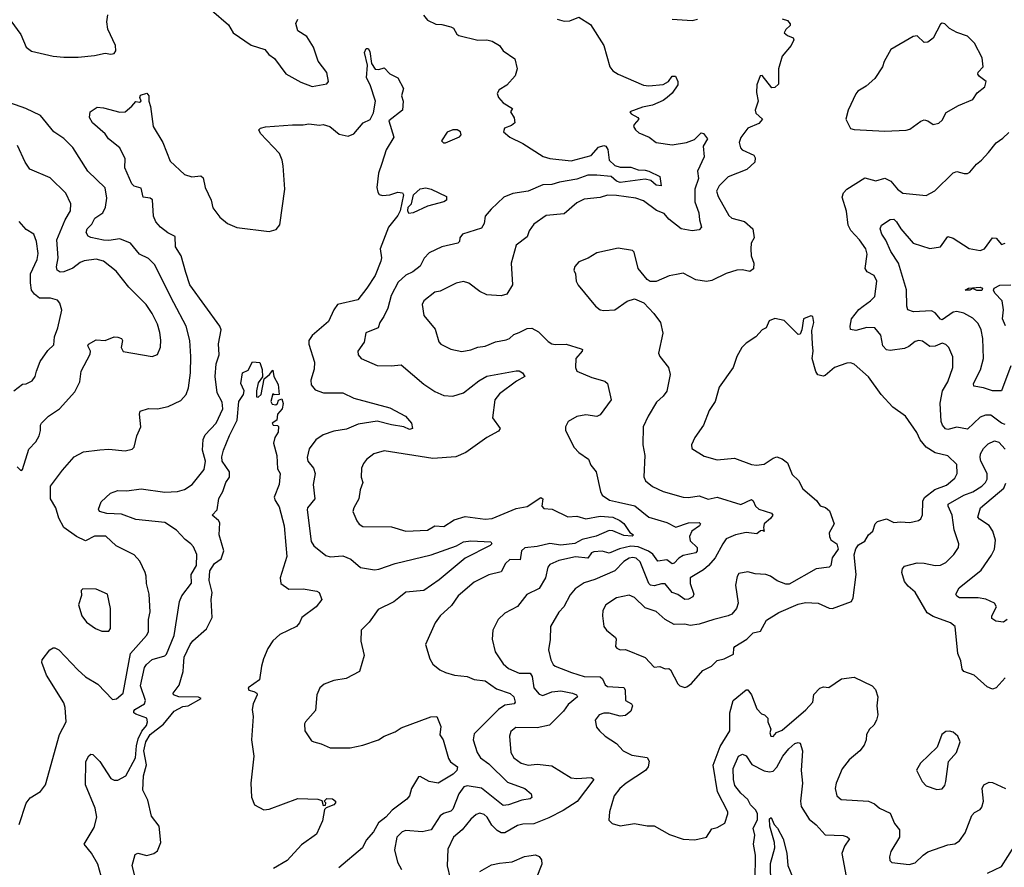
# Model space of a CAD drawing. Extents: x 1552294 to 1694791, y 811929 to 917222.
# Tile 90 of 256: x 1590339 to 1595810, y 865017 to 869728. Entities that reach past the tile are written whole.
import ezdxf

# ---------------------------------------------------------------- set-up
doc = ezdxf.new("R2010")
doc.units = 0

msp = doc.modelspace()

# ---------------------------------------------------------------- linework, layer by layer
at = {"layer": '0CON10XD'}
for points in [[(1590290.8, 869720.8), (1590345, 869646), (1590375.6, 869575), (1590405, 869552.5), (1590525, 869525.8), (1590585, 869519.4), (1590665, 869519.4), (1590755, 869528), (1590815, 869541.4), (1590845, 869536), (1590865, 869540), (1590874, 869555), (1590871.5, 869585), (1590828.2, 869675), (1590823.6, 869715), (1590829.4, 869755)], [(1591405, 869780), (1591498.9, 869698.9), (1591525.8, 869655), (1591626.2, 869586.2), (1591701.3, 869561.3), (1591723.3, 869535), (1591755, 869511.4), (1591817.2, 869427.2), (1591901.2, 869381.2), (1591965, 869355.6), (1592045, 869372), (1592055.8, 869384.2), (1592045.7, 869435), (1591997.6, 869497.6), (1591972.5, 869575), (1591933.8, 869635), (1591885, 869666.2), (1591873, 869707), (1591885, 869730)], [(1592583.2, 869753.2), (1592605.7, 869725.7), (1592652.1, 869702.1), (1592685, 869701.4), (1592735, 869688.8), (1592749.7, 869679.7), (1592767.7, 869647.7), (1592779.5, 869639.5), (1592885, 869614.6), (1592935, 869615.5), (1592965, 869608.5), (1593004.2, 869585), (1593026, 869555), (1593090, 869510), (1593104.1, 869454.1), (1593092.9, 869415), (1593045, 869363.8), (1593002.3, 869337.7), (1592991.7, 869318.3), (1592998.8, 869295), (1593026.2, 869265), (1593077.5, 869235), (1593066.7, 869215), (1593087, 869183), (1593090, 869155), (1593071.2, 869138.8), (1593032.5, 869125), (1593027.5, 869105), (1593062.5, 869075), (1593135, 869038.8), (1593247.4, 868967.4), (1593285, 868956.5), (1593402.6, 868942.6), (1593515, 868972.8), (1593555, 869019.2), (1593585, 869028), (1593595, 869024), (1593606.8, 869006.8), (1593615, 868947.1), (1593645, 868918), (1593675, 868908.1), (1593735, 868908.8), (1593775, 868893.9), (1593815, 868892.3), (1593835, 868885.4), (1593895, 868856.2), (1593902.5, 868805), (1593875, 868807.7), (1593845, 868834.6), (1593815, 868841.6), (1593675, 868823.7), (1593655, 868830.9), (1593625, 868856.5), (1593545, 868864.5), (1593495, 868862.8), (1593435, 868842), (1593338.6, 868825), (1593295, 868811.1), (1593245, 868810.3), (1593165, 868775.3), (1593078.2, 868761.8), (1593028.6, 868741.4), (1592958, 868675), (1592925.8, 868635), (1592920, 868595), (1592905, 868568.6), (1592800, 868535), (1592783.8, 868515), (1592782.5, 868495), (1592773.8, 868486.2), (1592685, 868466.2), (1592615, 868432.5), (1592587, 868403), (1592565, 868358), (1592522.7, 868327.3), (1592485, 868308.8), (1592441.9, 868268.1), (1592402.8, 868195), (1592384.6, 868125), (1592362.6, 868077.4), (1592339.6, 868045), (1592330.8, 868015), (1592262.1, 867987.9), (1592253.8, 867935), (1592217.5, 867885), (1592219.2, 867865), (1592236, 867845), (1592325, 867806.7), (1592403.7, 867803.7), (1592458.9, 867808.9), (1592585, 867702.9), (1592645, 867662), (1592695, 867639.2)], [(1593325, 869730), (1593365, 869718.6), (1593395, 869720.8), (1593445, 869742), (1593511.2, 869701.2), (1593584.2, 869584.2), (1593618.8, 869465), (1593635, 869444), (1593665, 869424.3), (1593805, 869362.9), (1593835, 869359.2), (1593915, 869367.5), (1593943.3, 869385), (1593965, 869413.3), (1593983, 869413), (1593996.7, 869385), (1593996, 869365), (1593965, 869320), (1593936.7, 869295), (1593915, 869279.2), (1593855, 869253.1), (1593798.8, 869241.2), (1593730, 869215), (1593736.7, 869205), (1593773.8, 869185), (1593778.8, 869175), (1593752.9, 869145), (1593750, 869135), (1593760, 869115), (1593779.4, 869099.4), (1593836, 869075), (1593876, 869046), (1593965, 869032.5), (1594044.5, 869044.5), (1594087.9, 869062.1), (1594125, 869099.4), (1594138.8, 869095), (1594160, 869065), (1594136, 869025), (1594141.4, 868965), (1594104.2, 868885), (1594111.1, 868845), (1594090, 868785), (1594089.5, 868715), (1594113.4, 868655), (1594115.8, 868615), (1594126.4, 868575), (1594115, 868560), (1594075, 868553.5), (1594014.8, 868564.8), (1593945, 868618.6), (1593919.7, 868649.7), (1593877.1, 868667.1), (1593805, 868720.4), (1593763.3, 868735), (1593655, 868751.4), (1593605, 868752.5), (1593565, 868740), (1593475, 868729.5), (1593435, 868710), (1593365, 868648.6), (1593265, 868640), (1593195, 868592), (1593170, 868555), (1593159.1, 868520.9), (1593096.9, 868475), (1593069.2, 868375), (1593076.9, 868255), (1593045, 868202.9), (1593015, 868192.3), (1592935, 868198.8), (1592896.3, 868216.3), (1592835, 868263.5), (1592805, 868272.9), (1592765, 868264.3), (1592675, 868218.8), (1592645, 868212.5), (1592583.8, 868165), (1592575.7, 868145), (1592584.1, 868084.1), (1592648.3, 868008.3), (1592667.9, 867937.9), (1592680, 867925), (1592735, 867897.1), (1592795, 867884.4), (1592845, 867892.7), (1592885, 867907.3), (1592926.3, 867913.7), (1592983.2, 867936.8), (1593042.1, 867947.9), (1593060, 867955), (1593085, 867977.5), (1593115, 867988.8), (1593159.1, 868010.9), (1593185, 868012.9), (1593222.4, 867992.4), (1593275, 867939.2), (1593295, 867926.7), (1593315, 867921.8), (1593375, 867923.5), (1593459.3, 867899.3), (1593465.7, 867895), (1593464.3, 867885), (1593429.6, 867845), (1593426.9, 867795), (1593434.2, 867775), (1593518.7, 867738.7), (1593589.7, 867719.7), (1593605, 867706.7), (1593625.5, 867615), (1593565, 867532.5), (1593545, 867521.9), (1593485, 867531.8), (1593435, 867522.5), (1593385.7, 867494.3), (1593372.5, 867465), (1593371.4, 867445), (1593419.5, 867349.5), (1593445, 867322), (1593500, 867285), (1593511.7, 867251.7), (1593541.2, 867215), (1593566, 867105), (1593575.8, 867085), (1593617, 867057), (1593666.2, 867046.2), (1593756, 867026), (1593835, 866962.7), (1593935, 866933.8), (1593985, 866908.2), (1594055, 866932), (1594115, 866934), (1594122.5, 866925), (1594116.5, 866915), (1594074.4, 866885.6), (1594060, 866855), (1594065, 866831.5), (1594103.2, 866795), (1594104.1, 866775), (1594096.1, 866765), (1594025, 866750.7), (1594000.7, 866735), (1593975, 866706.7), (1593965, 866704.4), (1593935, 866726.3), (1593885, 866718.5), (1593856.6, 866756.6), (1593833.4, 866773.4), (1593775, 866798.3), (1593735, 866802.2), (1593672.3, 866787.7), (1593615, 866762.8), (1593575, 866773.5), (1593529, 866771), (1593515.6, 866764.4), (1593495, 866734.6), (1593428.1, 866741.9), (1593335, 866722.7), (1593285, 866700.6), (1593273.3, 866685), (1593260, 866625), (1593225, 866566.2), (1593156.2, 866533.8), (1593105, 866466.9), (1593035, 866430), (1592997.5, 866395), (1592967.1, 866335), (1592964.2, 866285), (1592981.1, 866215), (1593025, 866148.1), (1593055, 866121.2), (1593115, 866096.7), (1593175.8, 866095.8), (1593187, 866077), (1593196.2, 866015), (1593225, 865980), (1593245, 865972.1), (1593295, 865991.8), (1593345, 865997.1), (1593411.2, 865985), (1593432, 865975), (1593438, 865965), (1593387.4, 865922.6), (1593360.8, 865885), (1593283.7, 865806.3), (1593215, 865792), (1593095.5, 865794.5), (1593067.8, 865772.2), (1593060, 865745), (1593067.1, 865655), (1593085, 865626), (1593125, 865595.6), (1593165, 865583.9), (1593215, 865590), (1593295, 865581.3), (1593403.3, 865515), (1593435, 865510.6), (1593515.7, 865515.7), (1593530, 865505), (1593437.3, 865382.7), (1593357.9, 865332.1), (1593278.7, 865291.3), (1593195, 865258.9), (1593134, 865256), (1593105, 865248.5), (1593035, 865208.5), (1593015, 865208.9), (1592991.6, 865221.6), (1592961.7, 865251.7), (1592936.4, 865295), (1592919.9, 865309.9), (1592895, 865317.3), (1592875, 865310), (1592846.4, 865285), (1592797.1, 865225), (1592748.9, 865185), (1592718.7, 865118.7), (1592714.4, 865025), (1592731.1, 864955)], [(1594575, 869733.3), (1594605, 869722.5), (1594620, 869705), (1594620, 869695), (1594595, 869672.5), (1594587.5, 869655), (1594605, 869640), (1594636.4, 869626.4), (1594640, 869615), (1594625.6, 869584.4), (1594575.6, 869525), (1594554.4, 869455), (1594555, 869370), (1594535, 869350), (1594518.3, 869348.3), (1594465, 869417.5), (1594453.6, 869416.4), (1594434.3, 869365.7), (1594433.2, 869323.2), (1594442.5, 869275), (1594433.2, 869246.8), (1594425.8, 869225), (1594428.3, 869208.3), (1594466.7, 869175), (1594445, 869151.5), (1594384.2, 869125), (1594345, 869073.3), (1594337.5, 869045), (1594344.2, 869015), (1594353.8, 869005), (1594418, 868975), (1594425, 868960), (1594424.2, 868935), (1594379.2, 868895), (1594275.8, 868854.2), (1594225, 868803.8), (1594210.8, 868775), (1594219.8, 868745), (1594278.9, 868638.9), (1594295.8, 868625), (1594366.8, 868606.8), (1594412.5, 868565), (1594419.4, 868515), (1594404, 868485), (1594402, 868455), (1594404, 868415), (1594417.5, 868375), (1594416.8, 868343.2), (1594395, 868328), (1594355, 868337.8), (1594323.3, 868335), (1594265, 868316.5), (1594185, 868278.5), (1594155, 868272.2), (1594095, 868282.7), (1594025, 868318.6), (1593988.3, 868311.7), (1593947.5, 868305), (1593875, 868272), (1593842.3, 868272.3), (1593825, 868283.3), (1593774.6, 868344.6), (1593753.8, 868435), (1593744.1, 868444.1), (1593665, 868457.1), (1593545, 868432), (1593498.1, 868401.9), (1593445, 868381.2), (1593424.3, 868355.7), (1593418.8, 868335), (1593428, 868315), (1593430.8, 868275), (1593442.4, 868252.4), (1593538.8, 868135), (1593565, 868116), (1593585, 868110.8), (1593645, 868115.8), (1593715, 868163.8), (1593755, 868176.2), (1593807.5, 868155), (1593863.3, 868095), (1593900, 868045), (1593913.3, 867985), (1593888.8, 867875), (1593896.2, 867855), (1593944, 867795), (1593954, 867756), (1593935, 867664), (1593915, 867636), (1593877.9, 867602.1), (1593830.8, 867525), (1593802.9, 867465), (1593800.6, 867365), (1593813.3, 867305), (1593807.3, 867187.3), (1593816, 867165), (1593855, 867133.5), (1593915, 867106), (1594025, 867074.4), (1594055, 867072.5), (1594115, 867082.1), (1594165, 867063.8), (1594215, 867074.7), (1594345, 867033.8), (1594405, 867060.6), (1594415, 867054), (1594427.7, 867025), (1594445, 867006.9), (1594516.1, 866986.1), (1594524.3, 866975), (1594511.5, 866955), (1594475.6, 866925), (1594471.2, 866905), (1594475, 866882.5), (1594468.3, 866888.3), (1594455, 866886.7), (1594435, 866870), (1594375, 866877.2), (1594316.2, 866865), (1594265, 866842.1), (1594246, 866814), (1594203.1, 866736.9), (1594165.9, 866694.1), (1594139.2, 866670.8), (1594065, 866625.8), (1594064.2, 866595), (1594084.1, 866535), (1594079.1, 866520.9), (1594055, 866506.7), (1594034.8, 866504.8), (1593995, 866534.1), (1593965, 866543.4), (1593925, 866591.8), (1593905, 866593.3), (1593865, 866581.5), (1593844.1, 866585), (1593834.8, 866595), (1593787.4, 866715), (1593765, 866734.2), (1593745, 866739), (1593725, 866735.2), (1593695, 866717.1), (1593645, 866664.8), (1593535, 866616.7), (1593475, 866598.5), (1593425, 866565.6), (1593398.3, 866531.7), (1593362.7, 866465), (1593335, 866435.5), (1593289.2, 866355), (1593287, 866283), (1593277.5, 866225), (1593290.9, 866170.9), (1593303.1, 866145), (1593315, 866135.7), (1593405, 866100), (1593475, 866078.4), (1593565.2, 866075.2), (1593577.3, 866065), (1593591.7, 866031.7), (1593605, 866021.6), (1593696.5, 866016.5), (1593703.8, 866003.8), (1593704.7, 865944.7), (1593738, 865925), (1593744.3, 865915), (1593735, 865884.2), (1593705, 865860.9), (1593675, 865857.7), (1593615, 865874.5), (1593585.5, 865874.5), (1593558.8, 865865), (1593536, 865835), (1593544, 865795), (1593561.2, 865775), (1593591.2, 865745), (1593655.4, 865705.4), (1593692.5, 865665), (1593740.5, 865640.5), (1593825, 865628), (1593837, 865607), (1593830.6, 865575), (1593815.6, 865555), (1593709.4, 865485), (1593674.4, 865455), (1593642.5, 865415), (1593615.7, 865325), (1593611.7, 865278.3), (1593630.6, 865260.6), (1593675, 865246.9), (1593755, 865261.4), (1593825, 865246.7), (1593865, 865247.8), (1593948.8, 865198.8), (1594025, 865172.9), (1594090.5, 865169.5), (1594155, 865183.8), (1594185, 865231.2), (1594215, 865238), (1594257, 865263), (1594274, 865315), (1594274, 865325), (1594217, 865437), (1594192.8, 865585), (1594231.1, 865688.9), (1594285.3, 865775), (1594284.6, 865875), (1594303.8, 865945), (1594375, 866004), (1594385, 866003.8), (1594404.3, 865975), (1594435, 865897.5), (1594460.7, 865870.7), (1594477.5, 865865), (1594496.2, 865845), (1594496.7, 865825), (1594512.5, 865785), (1594507.5, 865765), (1594513.3, 865745), (1594525, 865743.8), (1594543.6, 865766.4), (1594575, 865779.5), (1594707.3, 865892.7), (1594746, 865935), (1594752.3, 865977.7), (1594785, 866012.5), (1594805, 866020), (1594835, 866016.7), (1594905.6, 866064.4), (1594975, 866074), (1595075.7, 866025), (1595094.6, 866004.6), (1595107.1, 865965), (1595102.2, 865915), (1595107.5, 865865), (1595100, 865835), (1595085, 865806.7), (1595061.2, 865785), (1595043.8, 865755), (1595042, 865725), (1595032, 865695), (1595007.5, 865665), (1594947.1, 865615), (1594908.6, 865565), (1594875.7, 865485), (1594870, 865455), (1594879.2, 865415), (1594903.4, 865393.4), (1595055, 865384.4), (1595089.1, 865369.1)], [(1593965, 869730), (1594075, 869723.5), (1594105, 869730.8)], [(1595145, 869107.5), (1595265, 869114.2), (1595285, 869120), (1595345, 869164), (1595365, 869170.8), (1595385, 869165.8), (1595415, 869145.7), (1595445, 869152.5), (1595465, 869170), (1595487.2, 869212.8), (1595555, 869251.4), (1595635, 869284.2), (1595659.1, 869320.9), (1595700.8, 869355), (1595708.6, 869385), (1595671.3, 869411.3), (1595663.4, 869425), (1595664.8, 869435.2), (1595691.9, 869465), (1595686.4, 869516.4), (1595645, 869596.7), (1595605.7, 869635.7), (1595545, 869656.7), (1595505, 869678.8), (1595480, 869705), (1595465, 869709.2), (1595455, 869703.3), (1595414.2, 869625), (1595385, 869602), (1595365, 869600), (1595325, 869637.5), (1595303.3, 869635), (1595178.8, 869561.2), (1595142, 869495), (1595133.8, 869465), (1595090, 869400), (1595042.3, 869357.7), (1594995, 869330), (1594984.3, 869315), (1594942, 869225), (1594928.8, 869175), (1594955, 869123.3), (1594975, 869116.7), (1595145, 869107.5)], [(1590801.2, 864935), (1590774.2, 865035), (1590737.5, 865095), (1590698, 865145), (1590752.4, 865237.6), (1590767.3, 865295), (1590759.1, 865345), (1590705.5, 865475), (1590707.5, 865605), (1590723, 865637), (1590735, 865646.2), (1590745, 865643.8), (1590785, 865604.3), (1590845, 865511.4), (1590865, 865501.4), (1590885, 865501.9), (1590929.2, 865525), (1590981.8, 865625), (1590988, 865692), (1590998.2, 865731.8), (1591017.1, 865772.9), (1591044.3, 865805), (1591049.2, 865825), (1591045.5, 865845.5), (1590985, 865867.5), (1590974.2, 865875), (1590972.5, 865885), (1590978.1, 865895), (1591031.8, 865925), (1591037.7, 865945), (1591010.8, 866025), (1591032.8, 866127.2), (1591044, 866145), (1591075, 866171.2), (1591145, 866192.9), (1591155, 866202), (1591198.1, 866305), (1591227.8, 866495), (1591240.8, 866525), (1591293.9, 866596.1), (1591291.2, 866645), (1591321.2, 866695), (1591323.3, 866755), (1591305, 866797.5), (1591290, 866815), (1591258.8, 866838.8), (1591210.3, 866890.3), (1591145, 866932.9), (1590985, 866950), (1590905, 866979.1), (1590823.1, 866983.1), (1590782.5, 866995), (1590777, 867007), (1590792.7, 867047.3), (1590843.6, 867096.4), (1590885, 867110.8), (1590935, 867110), (1591015, 867121.1), (1591145, 867101.5), (1591216.7, 867105), (1591255, 867116.7), (1591297.5, 867145), (1591365, 867227.5), (1591370.8, 867275), (1591355.7, 867335), (1591358.1, 867395), (1591370, 867420), (1591431.4, 867485), (1591467.5, 867565), (1591465, 867602.5), (1591435.6, 867654.4), (1591424.5, 867745), (1591430, 867815), (1591448.1, 867865), (1591443, 867927), (1591458.7, 868005), (1591450.4, 868025), (1591284.2, 868254.2), (1591263.2, 868323.2), (1591235.8, 868415), (1591205.8, 868465.8), (1591203.1, 868523.1), (1591163.1, 868543.1), (1591122, 868575), (1591095.4, 868605), (1591083, 868635), (1591076.3, 868726.3), (1591065, 868736.2), (1591025, 868740.6), (1591015, 868792.2), (1590975, 868803.2), (1590961.7, 868815), (1590924, 868905), (1590925.2, 868955), (1590896.3, 869016.3), (1590832, 869065), (1590814.2, 869094.2), (1590744, 869155), (1590727.5, 869185), (1590730, 869215), (1590769.3, 869240.7), (1590805, 869238), (1590895, 869214.2), (1590925, 869216.2), (1590963.2, 869246.8), (1590985, 869273.3), (1591005, 869268.8), (1591013.3, 869275), (1591006, 869295), (1591010.9, 869309.1), (1591045, 869318.9), (1591057.3, 869305), (1591056.2, 869275), (1591065.6, 869245.6), (1591080, 869135), (1591134.3, 869045), (1591175, 868940.8), (1591255, 868866.9), (1591295, 868854.4), (1591345, 868859.2), (1591359.1, 868849.1), (1591370.5, 868795), (1591402.5, 868725), (1591412.4, 868682.4), (1591451.1, 868631.1), (1591494.7, 868594.7), (1591545, 868572.2), (1591725, 868550.6), (1591765, 868560.8), (1591785, 868587.5), (1591812.9, 868785), (1591803.5, 868915), (1591797.9, 868947.9), (1591783.2, 868983.2), (1591676.7, 869095), (1591667.5, 869115), (1591677.5, 869125), (1591705, 869132.9), (1591855, 869143.5), (1591915, 869143.1), (1591945, 869149.4), (1592005, 869140.8), (1592025.9, 869145.9), (1592062.5, 869135), (1592115, 869091.2), (1592165, 869080), (1592195, 869093.8), (1592246.7, 869155), (1592287.2, 869172.8), (1592305, 869210), (1592315.3, 869275), (1592286.5, 869366.5), (1592266.5, 869405), (1592271.5, 869475), (1592254.5, 869545), (1592265, 869567.5), (1592275, 869567.5), (1592285, 869550), (1592294.3, 869484.3), (1592313.6, 869453.6), (1592335, 869450), (1592365, 869460), (1592396.4, 869426.4), (1592440, 869405), (1592472.5, 869345), (1592461.2, 869305), (1592470, 869275), (1592466, 869225), (1592390, 869165), (1592417.5, 869075), (1592375.8, 869004.2), (1592351.3, 868928.7), (1592333.6, 868875), (1592324.4, 868795), (1592328.3, 868768.3), (1592335.9, 868755.9), (1592355, 868750), (1592395, 868754.4), (1592440.6, 868769.4), (1592466.1, 868766.1), (1592471.5, 868755), (1592453.8, 868665), (1592440.5, 868639.5), (1592388.5, 868575), (1592341.2, 868455), (1592350, 868405), (1592346, 868385), (1592315, 868306.7), (1592267.5, 868235), (1592218.3, 868171.7), (1592105, 868144.4), (1592085, 868116), (1592055, 868050), (1591965, 867972.5), (1591945.8, 867945), (1591945.7, 867925), (1591976.6, 867825), (1591974.7, 867785), (1591957.7, 867725), (1591959.2, 867699.2), (1591980.5, 867670.5), (1592026.7, 867653.3), (1592135, 867653.8), (1592195, 867624.6), (1592395, 867570.9), (1592482, 867525), (1592516.7, 867485), (1592522.5, 867455), (1592505, 867450), (1592474.4, 867464.4), (1592405, 867475.3), (1592325, 867497.1), (1592220.1, 867479.9), (1592155, 867451.2), (1592085, 867440.7), (1592025, 867420.4), (1591985, 867392.9), (1591947.3, 867342.7), (1591936.5, 867295), (1591940.5, 867275), (1591972.5, 867235), (1591980, 867205), (1591970, 867145), (1591978.9, 867065), (1591938.6, 867015), (1591936.8, 867003.2), (1591958.3, 866828.3), (1591973, 866803), (1592040, 866750), (1592065, 866742.5), (1592135, 866748.5), (1592179.5, 866729.5), (1592233.1, 866683.1), (1592310.4, 866670.4), (1592335, 866673.4), (1592425, 866705.3), (1592625, 866754.1), (1592766.2, 866803.8), (1592804.5, 866825.5), (1592845, 866830.6), (1592956.7, 866825), (1592962, 866815), (1592953.3, 866805), (1592815, 866735.5), (1592669.4, 866615), (1592585, 866556.2), (1592485, 866546), (1592445.2, 866514.8), (1592417.3, 866492.7), (1592330.5, 866449.5), (1592280.9, 866379.1), (1592236, 866335), (1592234.1, 866274.1), (1592254, 866195), (1592226.7, 866105), (1592153.4, 866066.6), (1592085, 866055.7), (1592030, 866035), (1592006.2, 866015), (1591990, 865975), (1591982.3, 865887.7), (1591927.5, 865825), (1591922.5, 865815), (1591923.3, 865775), (1591960.7, 865720.7), (1591973.6, 865713.6), (1592015, 865704), (1592065, 865681.2), (1592175, 865680.9), (1592245, 865695.3), (1592332.9, 865725), (1592364.8, 865745.2), (1592425, 865769.1), (1592458.3, 865791.7), (1592623.3, 865853.3), (1592656.7, 865855), (1592679.3, 865799.3), (1592674.2, 865754.2), (1592692.1, 865725), (1592721.6, 865621.6), (1592733.3, 865603.3), (1592770.8, 865575), (1592768.2, 865555), (1592747.3, 865535), (1592665, 865483.9), (1592615, 865494.3), (1592565, 865522.5), (1592555, 865520), (1592516.5, 865455), (1592504.6, 865415), (1592490.9, 865395), (1592408.9, 865335), (1592374.1, 865295.9), (1592331.9, 865265), (1592305.6, 865215), (1592265, 865168), (1592244.2, 865125), (1592112.9, 865015)], [(1590336.7, 865255), (1590375.8, 865374.2), (1590397.7, 865402.3), (1590455, 865437.5), (1590483.3, 865475), (1590560, 865755), (1590597.5, 865825), (1590592.7, 865905), (1590585, 865931.2), (1590488.6, 866085), (1590463.1, 866155), (1590465, 866170), (1590507.1, 866225), (1590525, 866237.5), (1590535, 866237.5), (1590556.9, 866225), (1590662, 866115), (1590705.4, 866075.4), (1590774.2, 866035), (1590855, 865950), (1590877, 865953), (1590914.5, 865985.5), (1590954.3, 866205), (1591044.1, 866305.9), (1591054.5, 866325), (1591055.4, 866395), (1591063.3, 866436.7), (1591059.1, 866535), (1591042.9, 866595), (1591042.5, 866635), (1591035.7, 866655), (1591007.6, 866717.6), (1590974.5, 866754.5), (1590875, 866804.4), (1590817.1, 866857.1), (1590755, 866857.2), (1590705, 866830.8), (1590654.8, 866854.8), (1590584.7, 866905), (1590557.5, 866957.5), (1590540.7, 867015), (1590510.9, 867065), (1590509.5, 867135), (1590577.5, 867225), (1590642.6, 867297.4), (1590694.6, 867325.4), (1590785, 867338.1), (1590835, 867341.4), (1590925, 867331.9), (1590965, 867340), (1590975, 867352.5), (1590990.6, 867415), (1591013.1, 867465), (1591004.2, 867535), (1591008.8, 867551.2), (1591055, 867566.9), (1591105, 867564.5), (1591165, 867577.1), (1591235, 867611.9), (1591265, 867644), (1591277.7, 867682.3), (1591288.7, 867765), (1591290.9, 867855), (1591284.1, 867944.1), (1591264.6, 868025), (1591196.5, 868155), (1591087.7, 868367.7), (1591055, 868400), (1591004.2, 868425), (1590954, 868485), (1590895, 868509.2), (1590835, 868501.1), (1590805, 868503.1), (1590735, 868516.9), (1590720, 868525), (1590709.2, 868545), (1590714.3, 868565), (1590739.3, 868590.8), (1590757.5, 868625), (1590801.5, 868655), (1590816.2, 868685), (1590823.9, 868735), (1590813.3, 868793.3), (1590718.6, 868885), (1590635, 869017.5), (1590585, 869068.1), (1590529.2, 869105), (1590455.6, 869195), (1590373.8, 869235), (1590284.7, 869264.7)], [(1592693, 869043), (1592705, 869043.3), (1592783, 869077), (1592791.7, 869088.3), (1592787.5, 869105), (1592770, 869115), (1592745.8, 869115.8), (1592715, 869103.3), (1592682.5, 869055), (1592693, 869043)], [(1595815, 867477.9), (1595795, 867485.5), (1595735, 867530), (1595705, 867530), (1595675, 867518), (1595605, 867451.2), (1595545, 867463.3), (1595495, 867450), (1595483.6, 867453.6), (1595466.4, 867475), (1595459.7, 867495), (1595453.9, 867596.1), (1595466.5, 867665), (1595495.5, 867715), (1595523.3, 867795), (1595523.2, 867853.2), (1595501.4, 867905), (1595485, 867922.9), (1595465, 867930.5), (1595425, 867913.2), (1595395, 867911.8), (1595355, 867941.5), (1595335, 867944.5), (1595315, 867939.1), (1595279.1, 867910.9), (1595255, 867900.2), (1595175, 867889.1), (1595155, 867892.9), (1595135.3, 867915.3), (1595123.1, 867975), (1595091.2, 868015), (1595045, 868017.8), (1594985, 868000.7), (1594955.8, 868005.8), (1594952.9, 868025), (1594961.5, 868065), (1595002.3, 868117.7), (1595025, 868135.4), (1595066.9, 868165), (1595089.8, 868190.2), (1595101.5, 868275), (1595086.1, 868306.1), (1595046.9, 868326.9), (1595036.4, 868345), (1595048.2, 868425), (1595040.9, 868455), (1595005.5, 868505), (1594956.3, 868556.3), (1594941.3, 868585), (1594933.1, 868663.1), (1594908.7, 868741.3), (1594916.4, 868765), (1594935, 868786.1), (1595035, 868848.9), (1595095, 868832.2), (1595145, 868847.5), (1595179.6, 868829.6), (1595215.5, 868785), (1595245, 868763.1), (1595375, 868750.8), (1595423.1, 868776.9), (1595525, 868875.8), (1595545, 868884.2), (1595586.4, 868873.6), (1595605, 868873.8), (1595618.8, 868881.2), (1595654.5, 868925.5), (1595683.2, 868946.8), (1595721.3, 868988.7), (1595765, 869044), (1595801.4, 869068.6), (1595835, 869101.2)], [(1590325, 867242.5), (1590345, 867222.5), (1590355, 867227.5), (1590389.2, 867340.8), (1590429.1, 867380.9), (1590447.8, 867415), (1590455.6, 867445), (1590454.4, 867475), (1590460.6, 867485), (1590499.4, 867525), (1590560.8, 867565), (1590645, 867658.8), (1590674.3, 867715), (1590681.1, 867775), (1590731.7, 867868.3), (1590733.1, 867885), (1590717.5, 867915), (1590720.8, 867925), (1590765, 867949.4), (1590815, 867944.4), (1590865, 867964.6), (1590885, 867963.8), (1590905.2, 867955.2), (1590910, 867945), (1590902.7, 867905), (1590913.8, 867883.8), (1591075, 867855.8), (1591105, 867867.5), (1591121.4, 867908.6), (1591123.1, 867946.9), (1591118.7, 867988.7), (1591104.4, 868035), (1591075.6, 868095), (1591042.5, 868145), (1590945, 868241.4), (1590875, 868329.4), (1590805.8, 868385), (1590765, 868396.6), (1590696.7, 868386.7), (1590675, 868378.4), (1590635, 868347.6), (1590585, 868326.6), (1590564.1, 868324.1), (1590546.7, 868335), (1590544, 868355), (1590553.2, 868405), (1590545.2, 868505), (1590591.4, 868615), (1590622.1, 868665), (1590623.8, 868705), (1590595, 868764.3), (1590508.6, 868848.6), (1590395, 868897.5), (1590370, 868935), (1590327.7, 869027.7)], [(1592500.5, 868650.5), (1592495.5, 868665), (1592498.2, 868685), (1592515.4, 868705), (1592527.8, 868755), (1592565, 868788.1), (1592595, 868792.5), (1592625, 868785.7), (1592710, 868745), (1592710, 868725), (1592695, 868716.2), (1592605, 868691.1), (1592525, 868653.6), (1592500.5, 868650.5)], [(1590306, 867665), (1590355, 867702), (1590375.8, 867704.2), (1590408.7, 867721.3), (1590424.5, 867745.5), (1590433.1, 867775), (1590452.8, 867827.2), (1590495, 867890), (1590528.7, 867921.3), (1590533.1, 867965), (1590551.8, 868015), (1590574.2, 868114.2), (1590563, 868153), (1590548.5, 868168.5), (1590509.6, 868179.6), (1590449.7, 868179.7), (1590421.5, 868201.5), (1590404.6, 868225), (1590398.5, 868265), (1590400, 868315), (1590435.5, 868395), (1590442.4, 868427.6), (1590433.1, 868495), (1590418, 868535), (1590375, 868562), (1590336.1, 868606.1)], [(1595845.3, 867804.7), (1595794.6, 867665.4), (1595744.7, 867665.3), (1595695, 867682.6), (1595641.3, 867691.3), (1595638.6, 867705), (1595677.7, 867782.3), (1595693.6, 867845), (1595689.5, 867955), (1595680.5, 868005), (1595665, 868040), (1595635, 868068.8), (1595585, 868096.1), (1595545, 868106.2), (1595525, 868102), (1595465, 868059.7), (1595455, 868062.8), (1595425, 868099.2), (1595405, 868110), (1595305, 868104.2), (1595273.8, 868115), (1595268.1, 868135), (1595266.4, 868226.4), (1595222.5, 868375), (1595179, 868439), (1595151.8, 868501.8), (1595129.1, 868535), (1595120.6, 868565), (1595127.1, 868585), (1595175, 868617.9), (1595195, 868618.8), (1595211.5, 868605), (1595235.5, 868565), (1595302.9, 868485), (1595395, 868455.9), (1595454.7, 868465.3), (1595495, 868522), (1595525, 868514.2), (1595615, 868455.7), (1595675, 868445.5), (1595700, 868455), (1595745, 868516), (1595765, 868514), (1595795, 868478.8), (1595814.2, 868485.8)], [(1595657.8, 868222.2), (1595635, 868233.3), (1595617.5, 868225), (1595592.5, 868225), (1595610, 868235), (1595675, 868241.8), (1595688.5, 868235), (1595685, 868222.5), (1595657.8, 868222.2)], [(1595815.9, 868025.9), (1595800, 868065), (1595805.6, 868115), (1595797.1, 868165), (1595757, 868207), (1595749.6, 868225), (1595753.7, 868235), (1595785, 868251.7), (1595845.2, 868254.8)], [(1594035, 866016.7), (1594045, 866020), (1594070.9, 866039.1), (1594135, 866111.2), (1594183.3, 866135), (1594214.3, 866165.7), (1594253.3, 866175), (1594305, 866202), (1594306.2, 866235), (1594313.3, 866245), (1594380, 866285), (1594415, 866320), (1594455, 866330), (1594488.8, 866391.2), (1594557.5, 866432.5), (1594665, 866480), (1594705, 866489.2), (1594775, 866485.8), (1594837.5, 866457.5), (1594855, 866455.5), (1594960, 866495), (1594970.6, 866515), (1594987.5, 866645), (1594976.2, 866753.8), (1594983.9, 866786.1), (1595000, 866810), (1595035, 866830), (1595055.9, 866864.1), (1595078.8, 866885), (1595092, 866925), (1595105, 866938.8), (1595155, 866953.8), (1595195, 866933.8), (1595233.6, 866936.4), (1595285, 866933.1), (1595332.5, 866945), (1595345, 866954), (1595354.5, 866975.5), (1595357.3, 867052.7), (1595367.1, 867072.9), (1595423.8, 867116.2), (1595489.4, 867140.6), (1595535, 867180.5), (1595548.5, 867205), (1595545, 867256.2), (1595495, 867304.4), (1595425, 867321.2), (1595375, 867352.9), (1595342.2, 867392.2), (1595322.8, 867432.8), (1595260.8, 867525), (1595190, 867575), (1595125.5, 867645.5), (1595055, 867742.9), (1594975, 867813.1), (1594955, 867820.6), (1594935, 867819.4), (1594866.9, 867795), (1594815, 867750.6), (1594803, 867747), (1594774, 867754), (1594761.9, 867771.9), (1594742.5, 867845), (1594747.5, 867885), (1594744.4, 867925), (1594740.3, 867999.7), (1594752, 868045), (1594745, 868077.5), (1594735, 868082.5), (1594693.9, 868066.1), (1594684, 868005), (1594675, 867980), (1594665, 867977.5), (1594586.2, 868056.2), (1594535, 868067.5), (1594503.3, 868055), (1594487.5, 868015), (1594465, 868003.3), (1594428.8, 867965), (1594375, 867930), (1594352, 867905), (1594323.2, 867856.8), (1594302.5, 867795), (1594225.6, 867685), (1594203.7, 867606.3), (1594170, 867555), (1594138.6, 867475), (1594089.4, 867405), (1594072, 867365), (1594073.8, 867345), (1594142.2, 867302.2), (1594215, 867281.5), (1594310.3, 867290.3), (1594405, 867256.5), (1594432.7, 867252.7), (1594475, 867257.3), (1594525, 867291.4), (1594545, 867297.8), (1594575, 867286.7), (1594604.3, 867265), (1594630.7, 867200.7), (1594666.7, 867166.7), (1594690.5, 867120.5), (1594766.7, 867055), (1594786.1, 867026.1), (1594816.4, 867016.4), (1594838.2, 866998.2), (1594864, 866925), (1594836, 866875), (1594838, 866855), (1594846.1, 866836.1), (1594880, 866815), (1594886.2, 866785), (1594853.2, 866736.8), (1594846.7, 866695), (1594837.5, 866685), (1594764.4, 866675.6), (1594615, 866590), (1594595, 866591.2), (1594548.3, 866608.3), (1594510, 866635), (1594484.2, 866644.2), (1594425, 866648.8), (1594385, 866659.2), (1594335, 866650), (1594325.9, 866634.1), (1594315.8, 866585), (1594331.4, 866485), (1594322.5, 866455), (1594295.6, 866424.4), (1594275, 866414), (1594195, 866394.3), (1594115, 866368.9), (1594065, 866360.5), (1594035, 866368.9), (1593975, 866366.5), (1593926.2, 866395), (1593875, 866439.2), (1593815, 866459.2), (1593755, 866516), (1593725, 866529.2), (1593654.6, 866515.4), (1593596.2, 866475), (1593580, 866445), (1593576.9, 866415), (1593584.4, 866355), (1593599.2, 866335), (1593648.8, 866295), (1593653.3, 866285), (1593648.8, 866245), (1593656.7, 866235), (1593675, 866226.2), (1593705, 866228), (1593813.6, 866183.6), (1593865, 866130), (1593895, 866132.5), (1593925, 866120.8), (1593945, 866122), (1593955.7, 866115), (1593996.1, 866036.1), (1594006.4, 866026.4), (1594035, 866016.7)], [(1590979.7, 864970.3), (1590963.8, 865026.2), (1590981.1, 865088.9), (1590995, 865095.8), (1591045, 865083.1), (1591085, 865093.8), (1591105, 865107.8), (1591122.8, 865155), (1591114.6, 865245), (1591071.8, 865301.8), (1591050.5, 865390.5), (1591023.5, 865445), (1591028, 865525), (1591042.9, 865587.1), (1591029.1, 865665), (1591040.6, 865715), (1591064, 865755), (1591137.4, 865812.6), (1591198, 865885), (1591245, 865911), (1591275, 865915.3), (1591346.7, 865955), (1591332.5, 865962.5), (1591223.3, 865965), (1591192.9, 865975), (1591191.4, 865985), (1591225, 866030), (1591247.4, 866105), (1591248.6, 866135), (1591253, 866185), (1591285.8, 866255), (1591300.3, 866275), (1591377.7, 866342.3), (1591407.8, 866405), (1591402.8, 866505), (1591408.7, 866545), (1591391.4, 866611.4), (1591395.2, 866665), (1591420.7, 866705), (1591457.9, 866732.1), (1591472.7, 866775), (1591448, 866865), (1591451.6, 866931.6), (1591444.6, 866944.6), (1591408.6, 866975), (1591436.1, 867003.9), (1591445, 867066.9), (1591468.8, 867105), (1591484.8, 867155), (1591504.6, 867185), (1591504.5, 867215), (1591465, 867274), (1591461.8, 867298.2), (1591470.8, 867335), (1591505, 867416.2), (1591548, 867502), (1591556.7, 867606.7), (1591582.5, 867645), (1591587.1, 867665), (1591567.5, 867705), (1591577.5, 867765), (1591609.3, 867780.7), (1591633, 867827), (1591673, 867823), (1591687, 867783), (1591687.5, 867742.5), (1591665, 867710), (1591654.1, 867665.9), (1591655, 867632.5), (1591665, 867630), (1591681.2, 867645), (1591698.3, 867731.7), (1591727.5, 867755), (1591745, 867780), (1591752, 867745), (1591775, 867700), (1591780, 867645), (1591752.5, 867642.5), (1591745, 867647.5), (1591733.8, 867605), (1591741.7, 867591.7), (1591763, 867587), (1591772.5, 867595), (1591777, 867613), (1591795, 867620), (1591803.3, 867595), (1591797.5, 867565), (1591772.5, 867535), (1591768.3, 867501.7), (1591741.2, 867485), (1591747.5, 867475), (1591772.5, 867472.5), (1591776.4, 867466.4), (1591774.5, 867435.5), (1591756.7, 867405), (1591750, 867375), (1591768.8, 867305), (1591771.7, 867231.7), (1591786.7, 867205), (1591781.2, 867145), (1591754, 867075), (1591758.8, 867055), (1591781.1, 867021.1), (1591808, 866915), (1591818.1, 866808.1), (1591824.2, 866745), (1591786.9, 866625), (1591790.5, 866595), (1591835, 866563.6), (1591914.1, 866564.1), (1591990.8, 866550.8), (1592002.5, 866545), (1592017.5, 866505), (1591986.7, 866465), (1591906.2, 866405), (1591893.3, 866375), (1591876.7, 866355), (1591785, 866310), (1591745, 866275.7), (1591717.3, 866232.7), (1591694.6, 866175), (1591682.1, 866135), (1591670.8, 866059.2), (1591608.8, 866015), (1591611.7, 866001.7), (1591640, 865995), (1591656.2, 865985), (1591658.8, 865975), (1591636, 865925), (1591630, 865895), (1591636.2, 865855), (1591628, 865725), (1591640, 865635), (1591622.9, 865485), (1591627.3, 865407.3), (1591643.3, 865365), (1591695, 865336.9), (1591725, 865340.6), (1591885, 865398.9), (1591996.1, 865396.1), (1592018.3, 865388.3), (1592025, 865360), (1592038.3, 865361.7), (1592040, 865375), (1592030, 865385), (1592045, 865400), (1592077.7, 865397.7), (1592093.3, 865385), (1592093.3, 865375), (1592085, 865363.8), (1592041.7, 865348.3), (1592032.5, 865337.5), (1592021.9, 865275), (1591988, 865202), (1591905, 865141.1), (1591824.7, 865055.3), (1591749.6, 865010.4)], [(1592695, 867639.2), (1592745, 867635.6), (1592805, 867653.3), (1592890.1, 867719.9), (1592935, 867745.9), (1593096.7, 867776.7), (1593115, 867775.7), (1593133.3, 867765), (1593146.7, 867745), (1593100.3, 867719.7), (1593005, 867649.3), (1592978.4, 867615), (1592966.9, 867515), (1593008.1, 867455), (1593000, 867440), (1592934, 867406), (1592818.5, 867321.5), (1592761.5, 867298.5), (1592635, 867289.1), (1592365, 867331.4), (1592306.2, 867315), (1592266.5, 867283.5), (1592248.8, 867261.2), (1592239.2, 867235), (1592236.2, 867185), (1592245.7, 867155), (1592230, 867115), (1592224.2, 867065), (1592195.7, 867015), (1592190.8, 866995), (1592212.6, 866942.6), (1592225, 866924.2), (1592245, 866911.9), (1592405, 866909.2), (1592485, 866884.4), (1592605, 866890), (1592645, 866914.4), (1592695, 866911.1), (1592752.5, 866947.5), (1592815, 866965.9), (1592925, 866952.7), (1592964, 866956), (1593098, 867012), (1593158.3, 867021.7), (1593235, 867071.8), (1593245.4, 867065), (1593240.9, 867025), (1593250.9, 867010.9), (1593297.3, 867007.3), (1593385, 866964.4), (1593435, 866968.9), (1593485, 866954.1), (1593565, 866969.1), (1593635, 866963), (1593673.6, 866945), (1593695, 866927.1), (1593728.6, 866878.6), (1593750, 866865), (1593742.9, 866857.1), (1593695, 866860.6), (1593635, 866887.5), (1593615, 866889.2), (1593541.9, 866858.1), (1593465, 866838), (1593423.1, 866816.9), (1593345, 866806.6), (1593285, 866816.6), (1593215, 866799.2), (1593145, 866792.9), (1593126.6, 866775), (1593119.2, 866725), (1593062.9, 866727.1), (1593039.1, 866705), (1593015, 866658.9), (1592945, 866643.3), (1592865, 866602.5), (1592775, 866525.6), (1592738.3, 866471.7), (1592675.6, 866415), (1592648.1, 866375), (1592594, 866255), (1592618, 866175), (1592635, 866146.2), (1592674.3, 866114.3), (1592705, 866100), (1592755.7, 866085.7), (1592825, 866077.3), (1592865, 866061.3), (1592925, 866052.5), (1592988.1, 866008.1), (1593065, 865982.9), (1593084.5, 865965), (1593092.5, 865935), (1593086.7, 865925), (1593035, 865917.5), (1592999.3, 865895), (1592865, 865758), (1592858.1, 865725), (1592880.4, 865655), (1592899.1, 865625), (1592945, 865592.5), (1593050.1, 865490.1), (1593146, 865455), (1593180.6, 865425), (1593185.5, 865405), (1593175, 865396.7), (1593129.1, 865390.9), (1593055, 865363.8), (1593025, 865360.5), (1592905, 865456.7), (1592825, 865470), (1592807.1, 865465), (1592778.2, 865425), (1592745, 865339.5), (1592735, 865329.2), (1592693.9, 865316.1), (1592676.2, 865303.8), (1592625.7, 865225), (1592575, 865213.6), (1592485, 865222), (1592464.4, 865215), (1592435, 865183.8), (1592421.1, 865115), (1592437.6, 865045), (1592461.3, 865005)], [(1595815, 866070.8), (1595765, 866013.8), (1595745, 866008), (1595715, 866020.6), (1595642, 866085), (1595585, 866106), (1595575, 866117.5), (1595567.7, 866165), (1595552.3, 866205), (1595536.2, 866355), (1595510, 866375), (1595415, 866411.1), (1595380.9, 866430.9), (1595315, 866545.6), (1595275, 866578.9), (1595254.4, 866605), (1595240.5, 866655), (1595243.8, 866676.2), (1595255, 866690), (1595325, 866708.5), (1595365, 866708.2), (1595425, 866693.5), (1595455, 866695.6), (1595485, 866711.9), (1595528.6, 866755), (1595555.6, 866795), (1595557.8, 866815), (1595532, 866892), (1595520.3, 866975), (1595496.9, 867025), (1595498.2, 867035), (1595584.5, 867085.5), (1595635, 867103.9), (1595685, 867135.3), (1595705.3, 867155), (1595713.8, 867175), (1595713.8, 867205), (1595679.5, 867275), (1595675.3, 867295), (1595676.8, 867315), (1595693.5, 867345), (1595719.7, 867370.3), (1595755, 867388.1), (1595778.9, 867378.9), (1595815, 867340.5)], [(1595825, 866394.4), (1595805, 866379.4), (1595763.3, 866385), (1595740.5, 866400.5), (1595740.8, 866415), (1595766.5, 866465), (1595756, 866485), (1595706.7, 866506.7), (1595664.6, 866515.4), (1595560, 866515), (1595545, 866523.3), (1595541.2, 866535), (1595559.3, 866570.7), (1595681.3, 866668.7), (1595738.5, 866751.5), (1595754.5, 866785), (1595760.5, 866835), (1595745.9, 866885.9), (1595725, 866917.1), (1595672, 866952), (1595663.5, 866963.5), (1595676.5, 867015), (1595806.2, 867125), (1595818.3, 867151.7)], [(1590795, 866329.4), (1590835, 866330), (1590843.8, 866345), (1590842.9, 866455), (1590828, 866535), (1590765, 866562), (1590690, 866565), (1590680, 866555), (1590683, 866527), (1590666.2, 866475), (1590684.2, 866415), (1590710.3, 866380.3), (1590760, 866345), (1590795, 866329.4)], [(1595435, 865450), (1595465, 865453.8), (1595479.1, 865470.9), (1595485.5, 865494.5), (1595499.2, 865605), (1595544.4, 865655.6), (1595564, 865715), (1595551.2, 865745), (1595525, 865768), (1595505, 865774.2), (1595485, 865772), (1595462, 865755), (1595435.8, 865684.2), (1595343.8, 865595), (1595322.3, 865557.7), (1595353.4, 865493.4), (1595375, 865470), (1595435, 865450)], [(1594426.1, 864943.9), (1594427.4, 865085), (1594416.9, 865145), (1594424, 865195), (1594413.6, 865235), (1594438.3, 865281.7), (1594437.7, 865315), (1594428.3, 865335), (1594399.2, 865365), (1594384.3, 865394.3), (1594345, 865430), (1594311.9, 865471.9), (1594304.8, 865504.8), (1594303.6, 865566.4), (1594332.7, 865635), (1594355, 865645.6), (1594375, 865636.9), (1594407.6, 865587.6), (1594475, 865552.9), (1594505, 865547.8), (1594525, 865552.2), (1594545, 865573.1), (1594579.3, 865635), (1594612.1, 865675), (1594645, 865704.4), (1594665, 865710.8), (1594675, 865706.2), (1594688.9, 865665), (1594681.1, 865555), (1594688.8, 865485), (1594676.5, 865385), (1594681.1, 865355), (1594725.5, 865285), (1594765, 865253.6), (1594815, 865196.9), (1594915, 865193.3), (1594936.9, 865186.9), (1594949.2, 865175), (1594922.2, 865135), (1594906.5, 865093.5), (1594936.6, 864936.6)], [(1595089.1, 865369.1), (1595115.8, 865345), (1595175, 865318.1), (1595200, 865260), (1595227.1, 865225), (1595226.7, 865185), (1595178.6, 865105), (1595171.4, 865075), (1595174.3, 865054.3), (1595185, 865044), (1595281.8, 865031.8), (1595315, 865041.1), (1595358.1, 865085), (1595385, 865102.3), (1595495, 865141.5), (1595535, 865148.2), (1595561.4, 865165), (1595591.7, 865208.3), (1595628.6, 865305), (1595645, 865321.4), (1595675, 865337.5), (1595685, 865351.2), (1595693.3, 865385), (1595685.8, 865455), (1595696.2, 865475), (1595725, 865489.4), (1595745, 865488.9), (1595816.7, 865455)], [(1594512.6, 864925), (1594511.6, 865038.4), (1594534.4, 865125.6), (1594532.1, 865155), (1594507.2, 865245), (1594505, 865286.7), (1594515, 865294), (1594531.2, 865255), (1594548.9, 865235), (1594580.4, 865175), (1594600.7, 865095), (1594607.2, 865027.2), (1594635.8, 864955)], [(1595715.7, 864984.3), (1595795, 865021.4), (1595865, 865133.3)], [(1592896.4, 864993.6), (1592960, 865030), (1593005, 865040.9), (1593075, 865046.8), (1593143.2, 865076.8), (1593168.6, 865081.4), (1593205, 865085.6), (1593225, 865078), (1593238.3, 865058.3), (1593240, 865035), (1593208.5, 864955)]]:
    msp.add_lwpolyline(points, dxfattribs=at)

doc.saveas('drawing.dxf')
